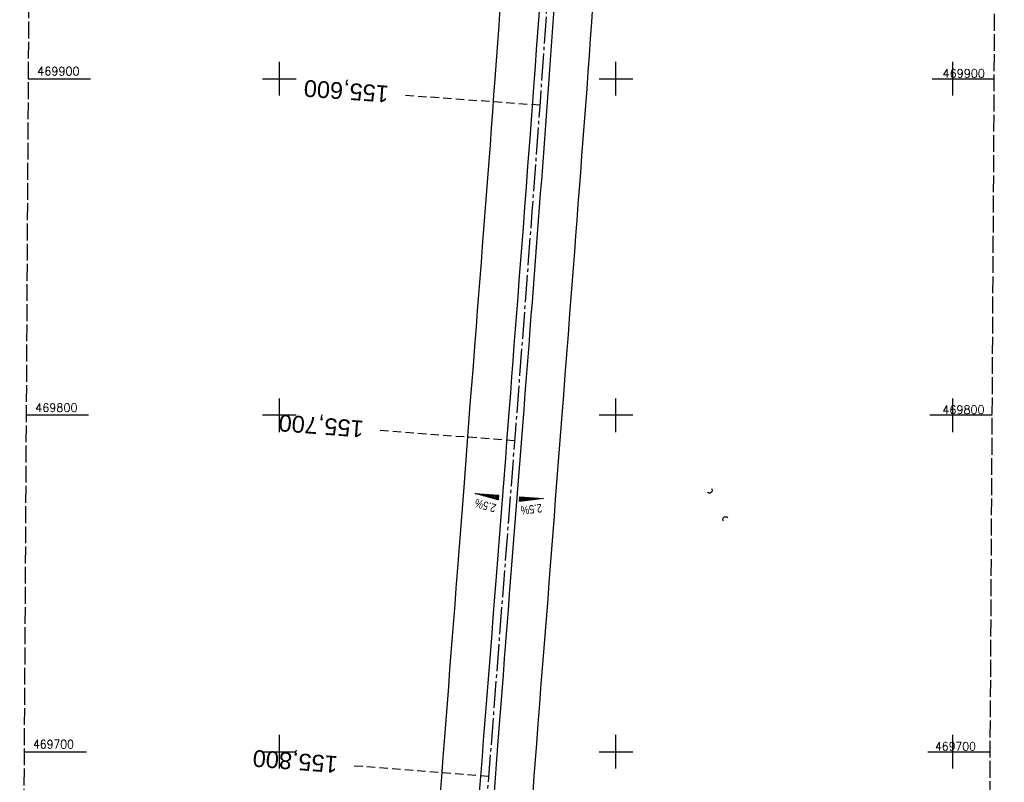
# Model space of a CAD drawing. Extents: x 511023 to 511316, y 469476 to 470403.
# Tile 2 of 4: x 511023 to 511315, y 469691 to 469918. Entities that reach past the tile are written whole.
import ezdxf
from ezdxf.enums import TextEntityAlignment as Align

# ---------------------------------------------------------------- set-up
doc = ezdxf.new("R2010")
doc.units = 0
doc.header["$LTSCALE"] = 10
doc.header["$MEASUREMENT"] = 0
for name, pattern in [('ACHSE', [5.5, 4, -0.5, 0.5, -0.5]), ('LT00', [0]), ('LT14', [0.6, 0.5, -0.1]), ('LT17', [0.15, 0.1, -0.05])]:
    doc.linetypes.add(name, pattern=pattern)
doc.layers.get('0').update_dxf_attribs({"linetype": 'LT00'})
for name, color, linetype in [('-AX-020', 250, 'ACHSE'), ('-QUE-20O', 11, 'LT00'), ('-QUE-20W', 11, 'LT00'), ('-ST-20', 30, 'LT17'), ('V97_AFBR_BAB', 250, 'LT00'), ('V97_RASTER', 250, 'LT00'), ('V97_UK_DURCH', 182, 'LT00')]:
    doc.layers.add(name, color=color, linetype=linetype)
doc.layers.add('-BLATT_97-RAND', color=7, linetype='LT14', plot=False)
doc.styles.add('Beschrift', font='ARIAL.TTF')
doc.styles.get("Standard").update_dxf_attribs({"font": 'romans.shx'})

# ---------------------------------------------------------------- blocks, each defined once
blk = doc.blocks.new('SYMB1107')
at = {"color": 0, "linetype": 'ByBlock'}
for points in [[(-0.2, 0), (-0.196157, 0.039018), (-0.184776, 0.076537), (-0.166294, 0.111114), (-0.141421, 0.141421), (-0.111114, 0.166294), (-0.076537, 0.184776), (-0.039018, 0.196157), (0, 0.2)], [(0, 0.2), (0.039018, 0.196157), (0.076537, 0.184776), (0.111114, 0.166294), (0.141421, 0.141421), (0.166294, 0.111114), (0.184776, 0.076537), (0.196157, 0.039018), (0.2, 0)]]:
    blk.add_lwpolyline(points, dxfattribs=at)

msp = doc.modelspace()

# ---------------------------------------------------------------- linework, layer by layer
at = {"layer": '-AX-020', "ltscale": 0.2, "flags": 128}
msp.add_lwpolyline([(511187.2, 470402.03), (511187.36, 470399.01), (511188.16, 470382.77), (511188.88, 470366.53), (511189.52, 470350.29), (511190.08, 470334.04), (511190.56, 470317.79), (511190.96, 470301.53), (511191.28, 470285.28), (511191.52, 470269.02), (511191.68, 470252.76), (511191.76, 470236.51), (511191.77, 470220.25), (511191.69, 470203.99), (511191.53, 470187.73), (511191.29, 470171.47), (511191.24, 470169.01), (511190.91, 470152.75), (511190.5, 470136.5), (511190.02, 470120.25), (511189.47, 470104), (511188.85, 470087.75), (511188.17, 470071.51), (511187.43, 470055.27), (511186.63, 470039.03), (511185.78, 470022.79), (511184.88, 470006.56), (511183.93, 469990.33), (511182.94, 469974.1), (511181.91, 469957.87), (511180.85, 469941.65), (511179.74, 469925.43), (511178.61, 469909.21), (511177.46, 469892.99), (511176.28, 469876.78), (511175.08, 469860.56), (511173.86, 469844.35), (511172.63, 469828.14), (511171.39, 469811.93), (511170.14, 469795.72), (511168.85, 469778.99), (511145.55, 469477.26)], dxfattribs=at)
at = {"layer": '-BLATT_97-RAND'}
msp.add_lwpolyline([(511028.4, 470402.97), (511022.89, 469477.99), (511309.88, 469476.28), (511315.39, 470401.26), (511028.4, 470402.97)], dxfattribs=at)
at = {"layer": '-QUE-20O'}
for p, q in [((511171.56, 469775.76), (511171.46, 469774.37)), ((511171.76, 469774.41), (511171.86, 469775.73)), ((511172.16, 469775.71), (511172.07, 469774.44)), ((511172.37, 469774.48), (511172.46, 469775.69)), ((511172.76, 469775.66), (511172.67, 469774.52)), ((511172.98, 469774.55), (511173.06, 469775.64)), ((511173.36, 469775.62), (511173.28, 469774.59)), ((511173.58, 469774.63), (511173.66, 469775.59)), ((511173.96, 469775.57), (511173.89, 469774.67)), ((511174.19, 469774.7), (511174.26, 469775.55)), ((511174.56, 469775.52), (511174.5, 469774.74)), ((511174.8, 469774.78), (511174.86, 469775.5)), ((511175.15, 469775.48), (511175.1, 469774.81)), ((511175.41, 469774.85), (511175.45, 469775.46)), ((511175.75, 469775.43), (511175.71, 469774.89)), ((511176.01, 469774.92), (511176.05, 469775.41)), ((511176.35, 469775.39), (511176.32, 469774.96)), ((511176.62, 469775), (511176.65, 469775.36)), ((511176.95, 469775.34), (511176.93, 469775.03)), ((511177.23, 469775.07), (511177.25, 469775.32)), ((511177.55, 469775.29), (511177.53, 469775.11)), ((511177.84, 469775.14), (511177.85, 469775.27)), ((511178.15, 469775.25), (511178.14, 469775.18)), ((511178.44, 469775.22), (511178.44, 469775.22))]:
    msp.add_line(p, q, dxfattribs=at)
msp.add_lwpolyline([(511171.4, 469774.36), (511171.51, 469775.76), (511178.48, 469775.22), (511171.4, 469774.36)], dxfattribs=at)
at = {"layer": '-QUE-20W'}
for p, q in [((511158.2, 469776.79), (511158.2, 469776.78)), ((511158.5, 469776.69), (511158.5, 469776.76)), ((511158.8, 469776.74), (511158.79, 469776.61)), ((511159.09, 469776.53), (511159.1, 469776.72)), ((511159.4, 469776.69), (511159.38, 469776.44)), ((511159.68, 469776.36), (511159.7, 469776.67)), ((511160, 469776.65), (511159.97, 469776.28)), ((511160.26, 469776.19), (511160.3, 469776.63)), ((511160.6, 469776.6), (511160.56, 469776.11)), ((511160.85, 469776.03), (511160.9, 469776.58)), ((511161.2, 469776.56), (511161.15, 469775.95)), ((511161.44, 469775.86), (511161.49, 469776.53)), ((511161.79, 469776.51), (511161.74, 469775.78)), ((511162.03, 469775.7), (511162.09, 469776.49)), ((511162.39, 469776.46), (511162.33, 469775.61)), ((511162.62, 469775.53), (511162.69, 469776.44)), ((511162.99, 469776.42), (511162.92, 469775.45)), ((511163.21, 469775.37), (511163.29, 469776.39)), ((511163.59, 469776.37), (511163.5, 469775.28)), ((511163.8, 469775.2), (511163.89, 469776.35)), ((511164.19, 469776.33), (511164.09, 469775.12)), ((511164.39, 469775.03), (511164.49, 469776.3)), ((511164.78, 469776.28), (511164.68, 469774.95)), ((511164.98, 469774.87), (511165.08, 469776.26))]:
    msp.add_line(p, q, dxfattribs=at)
msp.add_lwpolyline([(511165.02, 469774.86), (511158.15, 469776.79), (511165.12, 469776.25), (511165.02, 469774.86)], dxfattribs=at)
at = {"layer": '-ST-20', "ltscale": 2.5}
for p, q in [((511177.39, 469892.12), (511137.5, 469895.02)), ((511169.88, 469792.4), (511130, 469795.45)), ((511162.18, 469692.69), (511122.3, 469695.77))]:
    msp.add_line(p, q, dxfattribs=at)
at = {"layer": 'V97_AFBR_BAB', "flags": 128}
for points in [[(511184.88, 470402.04), (511185, 470399.61), (511185.19, 470395.67), (511185.38, 470391.72), (511185.57, 470387.78), (511185.75, 470383.84), (511185.94, 470379.69), (511186.13, 470375.54), (511186.32, 470371.39), (511186.51, 470367.24), (511186.69, 470363.09), (511186.86, 470358.94), (511187.04, 470354.36), (511187.21, 470349.78), (511187.38, 470345.2), (511187.53, 470340.63), (511187.69, 470336.05), (511187.86, 470330.86), (511188.02, 470325.67), (511188.18, 470320.48), (511188.33, 470315.29), (511188.47, 470310.11), (511188.67, 470302.02), (511188.85, 470293.93), (511189.01, 470285.85), (511189.14, 470277.97), (511189.26, 470270.1), (511189.36, 470262.23), (511189.47, 470250.42), (511189.53, 470238.62), (511189.55, 470226.28), (511189.52, 470213.95), (511189.47, 470205.95), (511189.41, 470197.95), (511189.32, 470189.95), (511189.24, 470183.82), (511189.14, 470177.69), (511189.03, 470171.55), (511188.9, 470165.42), (511188.81, 470161.48), (511188.71, 470157.55), (511188.61, 470153.62), (511188.51, 470149.68), (511188.4, 470145.75), (511188.29, 470141.82), (511188.18, 470137.63), (511188.07, 470133.44), (511187.95, 470129.25), (511187.83, 470125.06), (511187.7, 470120.88), (511187.56, 470116.69), (511187.42, 470112.55), (511187.27, 470108.4), (511187.11, 470104.26), (511186.95, 470100.12), (511186.8, 470095.98), (511186.64, 470091.84), (511186.49, 470087.86), (511186.34, 470083.88), (511186.19, 470079.9), (511186.04, 470075.92), (511185.89, 470071.94), (511185.73, 470067.96), (511185.55, 470063.95), (511185.38, 470059.94), (511185.19, 470055.92), (511185.01, 470051.91), (511184.82, 470047.9), (511184.63, 470043.88), (511184.43, 470039.78), (511184.23, 470035.67), (511184.04, 470031.56), (511183.83, 470027.45), (511183.63, 470023.35), (511183.41, 470019.24), (511183.16, 470014.54), (511182.9, 470009.83), (511182.63, 470005.13), (511182.35, 470000.42), (511182.08, 469995.72), (511181.71, 469989.61), (511181.34, 469983.5), (511180.96, 469977.38), (511180.58, 469971.27), (511180.21, 469965.42), (511179.83, 469959.57), (511179.44, 469953.71), (511179.06, 469947.86), (511178.74, 469943.02), (511178.42, 469938.18), (511178.09, 469933.34), (511177.76, 469928.5), (511177.43, 469923.67), (511177.08, 469918.68), (511176.72, 469913.7), (511176.36, 469908.71), (511176, 469903.73), (511175.63, 469898.75), (511175.02, 469890.49), (511174.4, 469882.24), (511173.79, 469873.99), (511173.33, 469867.92), (511172.88, 469861.85), (511172.42, 469855.78), (511171.96, 469849.71), (511171.59, 469844.88), (511171.21, 469840.05), (511170.84, 469835.22), (511170.47, 469830.39), (511170.09, 469825.56), (511169.73, 469820.85), (511169.38, 469816.14), (511169.02, 469811.42), (511168.66, 469806.71), (511168.3, 469802), (511167.92, 469797.08), (511167.54, 469792.16), (511167.16, 469787.24), (511166.78, 469782.32), (511166.4, 469777.4), (511165.91, 469771.07), (511165.42, 469764.74), (511164.93, 469758.41), (511164.44, 469752.08), (511163.97, 469746), (511163.49, 469739.91), (511163.01, 469733.83), (511162.53, 469727.74), (511162.15, 469722.86), (511161.76, 469717.98), (511161.38, 469713.1), (511160.99, 469708.22), (511160.61, 469703.34), (511160.25, 469698.6), (511159.89, 469693.86), (511159.53, 469689.12), (511159.16, 469684.38), (511158.8, 469679.64), (511158.47, 469675.39), (511158.13, 469671.13), (511157.8, 469666.88), (511157.47, 469662.63), (511157.14, 469658.38), (511156.81, 469654.12), (511156.43, 469649.23), (511156.06, 469644.33), (511155.69, 469639.44), (511155.32, 469634.54), (511154.94, 469629.65), (511154.56, 469624.71), (511154.18, 469619.77), (511153.8, 469614.84), (511153.41, 469609.9), (511153.03, 469604.96), (511152.41, 469597), (511151.79, 469589.05), (511151.18, 469581.09), (511150.54, 469572.81), (511149.9, 469564.54), (511149.26, 469556.26), (511148.78, 469549.98), (511148.3, 469543.69), (511147.82, 469537.41), (511147.34, 469531.13), (511146.82, 469524.43), (511146.3, 469517.72), (511145.78, 469511.02), (511145.27, 469504.31), (511144.8, 469498.26), (511144.34, 469492.2), (511143.87, 469486.15), (511143.41, 469480.09), (511143.19, 469477.27)], [(511147.67, 469477.25), (511147.88, 469480), (511148.82, 469492.22), (511149.76, 469504.44), (511150.26, 469510.92), (511150.77, 469517.41), (511151.27, 469523.89), (511151.77, 469530.37), (511152.16, 469535.56), (511152.56, 469540.75), (511152.96, 469545.94), (511153.35, 469551.12), (511153.75, 469556.31), (511154.23, 469562.48), (511154.71, 469568.65), (511155.19, 469574.82), (511155.68, 469580.98), (511156.61, 469592.98), (511157.54, 469604.97), (511158.5, 469617.29), (511159.45, 469629.6), (511160.08, 469637.75), (511160.71, 469645.91), (511161.34, 469654.06), (511161.71, 469658.93), (511162.09, 469663.8), (511162.46, 469668.67), (511162.83, 469673.54), (511163.2, 469678.41), (511163.51, 469682.54), (511163.82, 469686.67), (511164.12, 469690.8), (511164.43, 469694.94), (511164.74, 469699.07), (511165.06, 469703.2), (511165.43, 469708.1), (511165.81, 469712.99), (511166.19, 469717.89), (511166.57, 469722.78), (511166.95, 469727.67), (511167.32, 469732.49), (511167.69, 469737.3), (511168.06, 469742.11), (511168.43, 469746.93), (511168.81, 469751.74), (511169.2, 469756.76), (511169.59, 469761.78), (511169.98, 469766.8), (511170.38, 469771.82), (511170.77, 469776.84), (511171.16, 469781.82), (511171.54, 469786.8), (511171.93, 469791.78), (511172.32, 469796.77), (511172.71, 469801.75), (511173.08, 469806.51), (511173.45, 469811.27), (511173.83, 469816.03), (511174.2, 469820.78), (511174.57, 469825.54), (511174.88, 469829.61), (511175.18, 469833.67), (511175.49, 469837.74), (511175.79, 469841.8), (511176.1, 469845.87), (511176.41, 469849.93), (511176.72, 469853.92), (511177.03, 469857.9), (511177.34, 469861.88), (511177.65, 469865.86), (511177.96, 469869.85), (511178.26, 469873.83), (511178.56, 469877.94), (511178.86, 469882.06), (511179.16, 469886.18), (511179.45, 469890.29), (511179.74, 469894.41), (511180.04, 469898.53), (511180.34, 469902.7), (511180.64, 469906.87), (511180.94, 469911.05), (511181.24, 469915.22), (511181.54, 469919.39), (511181.84, 469923.57), (511182.07, 469926.85)]]:
    msp.add_lwpolyline(points, dxfattribs=at)
at = {"layer": 'V97_AFBR_BAB'}
for points in [[(511175.39, 469687.9), (511175.75, 469692.75), (511176.11, 469697.6), (511176.48, 469702.45), (511176.93, 469708.35), (511177.39, 469714.25), (511177.85, 469720.15), (511178.31, 469726.05), (511178.69, 469730.91), (511179.08, 469735.77), (511179.46, 469740.63), (511179.84, 469745.49), (511180.22, 469750.35), (511180.6, 469755.28), (511180.98, 469760.2), (511181.36, 469765.13), (511181.73, 469770.05), (511182.11, 469774.98), (511182.6, 469781.24), (511183.08, 469787.51), (511183.57, 469793.77), (511184.05, 469800.04), (511184.51, 469806.03), (511184.97, 469812.02), (511185.43, 469818.01), (511185.89, 469824), (511186.36, 469830.16), (511186.84, 469836.32), (511187.31, 469842.48), (511187.78, 469848.65), (511188.13, 469853.33), (511188.48, 469858.02), (511188.83, 469862.7), (511189.19, 469867.39), (511189.54, 469872.08), (511189.92, 469877.07), (511190.3, 469882.06), (511190.68, 469887.05), (511191.06, 469892.04), (511191.43, 469897.04), (511191.79, 469901.98), (511192.15, 469906.92), (511192.5, 469911.86), (511192.85, 469916.8), (511193.2, 469921.74)], [(511147.84, 469686.57), (511148.29, 469692.51), (511148.74, 469698.44), (511149.2, 469704.37), (511149.57, 469709.38), (511149.95, 469714.39), (511150.33, 469719.4), (511150.72, 469724.41), (511151.1, 469729.42), (511151.47, 469734.22), (511151.84, 469739.01), (511152.21, 469743.81), (511152.58, 469748.6), (511152.95, 469753.4), (511153.34, 469758.45), (511153.73, 469763.51), (511154.11, 469768.56), (511154.49, 469773.62), (511154.88, 469778.67), (511155.82, 469790.92), (511156.76, 469803.17), (511157.21, 469808.94), (511157.66, 469814.71), (511158.11, 469820.48), (511158.56, 469826.25), (511158.93, 469831.05), (511159.3, 469835.85), (511159.66, 469840.65), (511160.03, 469845.45), (511160.4, 469850.25), (511160.79, 469855.29), (511161.18, 469860.33), (511161.57, 469865.38), (511161.96, 469870.42), (511162.34, 469875.47), (511162.71, 469880.37), (511163.07, 469885.28), (511163.43, 469890.18), (511163.79, 469895.09), (511164.14, 469900), (511164.52, 469905.28), (511164.9, 469910.56), (511165.28, 469915.85), (511165.66, 469921.13)]]:
    msp.add_lwpolyline(points, dxfattribs=at)
at = {"layer": 'V97_RASTER'}
for p, q in [((511100, 469905), (511100, 469895)), ((511200, 469895), (511200, 469905)), ((511300, 469905), (511300, 469895)), ((511025.4, 469900), (511043.92, 469900)), ((511095, 469900), (511105, 469900)), ((511195, 469900), (511205, 469900)), ((511293.91, 469900), (511312.41, 469900)), ((511100, 469805), (511100, 469795)), ((511200, 469795), (511200, 469805)), ((511300, 469805), (511300, 469795)), ((511043.33, 469800), (511024.81, 469800)), ((511105, 469800), (511095, 469800)), ((511205, 469800), (511195, 469800)), ((511311.81, 469800), (511293.31, 469800)), ((511100, 469705), (511100, 469695)), ((511200, 469695), (511200, 469705)), ((511300, 469705), (511300, 469695)), ((511024.21, 469700), (511042.73, 469700)), ((511095, 469700), (511105, 469700)), ((511195, 469700), (511205, 469700)), ((511292.72, 469700), (511311.22, 469700))]:
    msp.add_line(p, q, dxfattribs=at)

# ---------------------------------------------------------------- block references
at = {"layer": 'V97_UK_DURCH', "color": 1, "zscale": 4}
for p, xscale, yscale, rotation in [((511227.79, 469777.67), 4.000000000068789, 4.000000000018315, 220.5363323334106), ((511232.6, 469769.06), 3.999999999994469, 3.999999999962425, 39.2741219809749)]:
    msp.add_blockref('SYMB1107', p, dxfattribs=dict(at, xscale=xscale, yscale=yscale, rotation=rotation))

# ---------------------------------------------------------------- texts
at = {"layer": '-QUE-20O', "style": 'Beschrift', "width": 0.8}
msp.add_text('2.5%%%', height=2.5, rotation=-173.1077, dxfattribs=at).set_placement((511177.91, 469773.68))
at = {"layer": '-QUE-20W', "style": 'Beschrift', "width": 0.8}
msp.add_text('2.5%%%', height=2.5, rotation=-195.7269, dxfattribs=at).set_placement((511164.63, 469773.48))
at = {"layer": '-ST-20', "style": 'Beschrift'}
for s, rotation, p in [('155,600', -184.131, (511132.51, 469895.38)), ('155,700', -184.4117, (511125.02, 469795.83)), ('155,800', -184.4151, (511117.32, 469696.16))]:
    msp.add_text(s, height=5, rotation=rotation, dxfattribs=at).set_placement(p, align=Align.MIDDLE_LEFT)
at = {"layer": 'V97_RASTER'}
for s, width, p in [(' 469900', 0.979, (511026.42, 469901)), (' 469900', 0.979, (511295.37, 469900.33)), (' 469800', 0.976, (511025.83, 469801)), (' 469800', 0.976, (511295.3, 469800.4)), (' 469700', 0.944, (511025.23, 469701)), (' 469700', 0.944, (511293.2, 469700.37))]:
    msp.add_text(s, height=2.5, rotation=0.0016, dxfattribs=dict(at, width=width)).set_placement(p)

doc.saveas('drawing.dxf')
